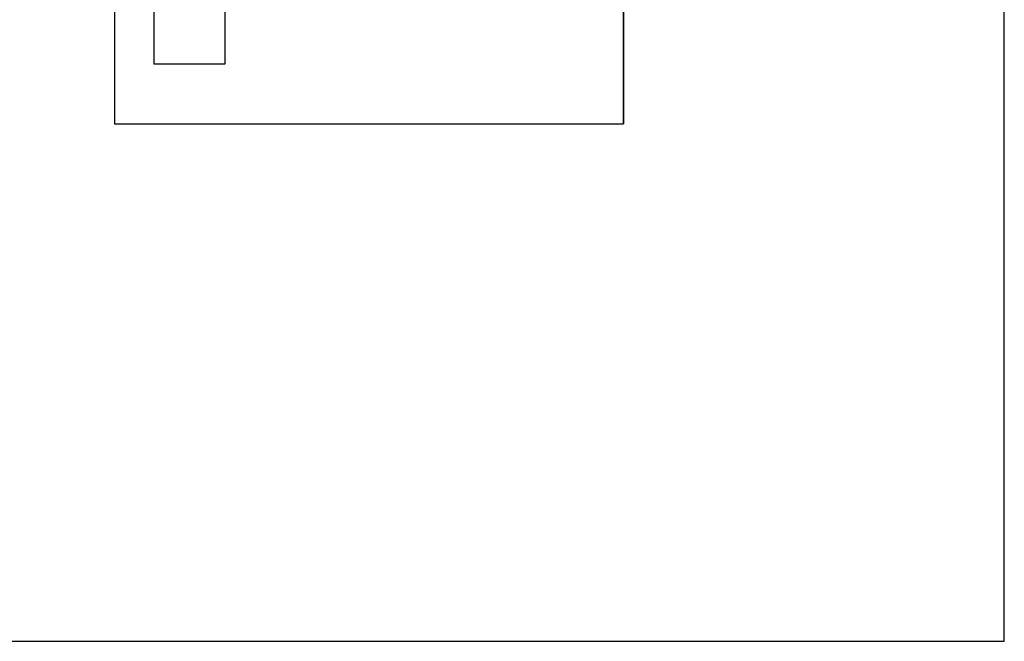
# Model space of a CAD drawing. Header units: inches. Extents: x 0 to 474, y -297 to 0.
# Tile 131 of 256: x 192.58 to 195, y -173.9 to -172.37. Entities that reach past the tile are written whole.
import ezdxf

# ---------------------------------------------------------------- set-up
doc = ezdxf.new("R2010")
doc.units = ezdxf.units.IN
doc.header["$MEASUREMENT"] = 0

msp = doc.modelspace()

# ---------------------------------------------------------------- linework, layer by layer
at = {"color": 1, "true_color": 0xff0000}
for p, q in [((195, -173.9), (195, -169.5)), ((164.6, -173.9), (195, -173.9))]:
    msp.add_line(p, q, dxfattribs=at)
at = {"color": 7, "true_color": 0xffffff}
for p, q in [((195, -173.9), (195, -169.5)), ((192.8148, -170.6298), (192.8148, -172.6298)), ((194.0648, -172.6298), (194.0648, -170.6298)), ((192.9118, -172.2938), (192.9118, -172.4828)), ((192.9118, -172.2938), (192.9118, -172.4828)), ((193.0858, -172.2938), (193.0858, -172.4828)), ((193.0858, -172.2938), (193.0858, -172.4828)), ((192.8148, -172.3298), (192.8148, -172.6298)), ((192.8148, -172.3298), (192.8148, -172.6298)), ((194.0648, -172.3298), (194.0648, -172.6298)), ((194.0648, -172.3298), (194.0648, -172.6298)), ((193.0858, -172.4828), (192.9118, -172.4828)), ((193.0858, -172.4828), (192.9118, -172.4828)), ((192.8148, -172.6298), (194.0648, -172.6298)), ((192.8148, -172.6298), (194.0648, -172.6298)), ((192.8148, -172.6298), (194.0648, -172.6298)), ((164.6, -173.9), (195, -173.9))]:
    msp.add_line(p, q, dxfattribs=at)
at = {"color": 18, "true_color": 0x000000}
for p, q in [((192.8148, -170.6298), (192.8148, -172.6298)), ((194.0648, -172.6298), (194.0648, -170.6298)), ((192.9118, -172.2938), (192.9118, -172.4828)), ((192.9118, -172.2938), (192.9118, -172.4828)), ((193.0858, -172.2938), (193.0858, -172.4828)), ((193.0858, -172.2938), (193.0858, -172.4828)), ((192.8148, -172.3298), (192.8148, -172.6298)), ((192.8148, -172.3298), (192.8148, -172.6298)), ((194.0648, -172.3298), (194.0648, -172.6298)), ((194.0648, -172.3298), (194.0648, -172.6298)), ((193.0858, -172.4828), (192.9118, -172.4828)), ((193.0858, -172.4828), (192.9118, -172.4828)), ((192.8148, -172.6298), (194.0648, -172.6298)), ((192.8148, -172.6298), (194.0648, -172.6298)), ((192.8148, -172.6298), (194.0648, -172.6298))]:
    msp.add_line(p, q, dxfattribs=at)

doc.saveas('drawing.dxf')
